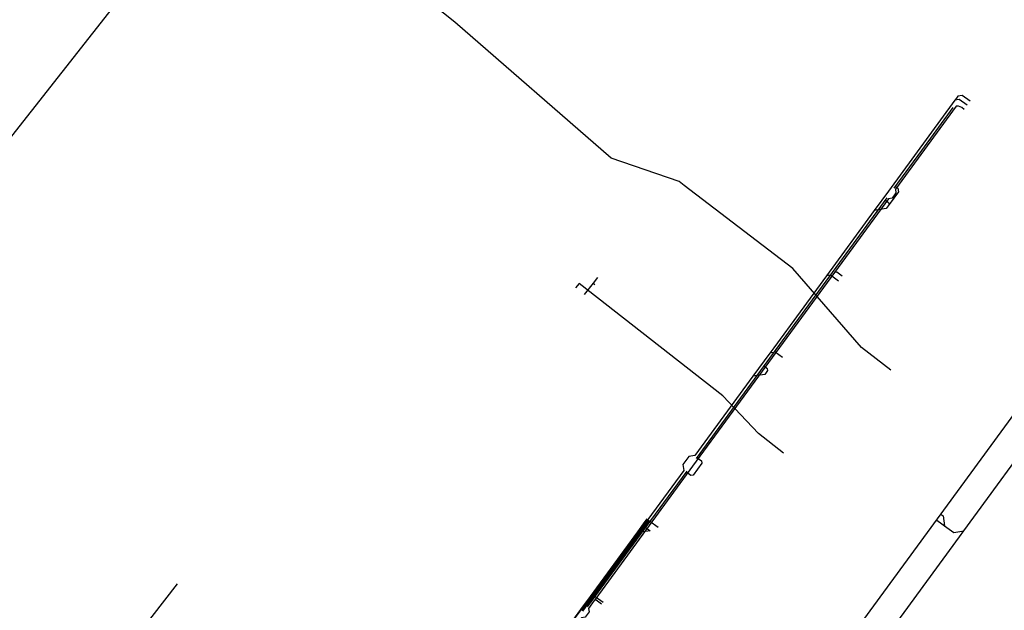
# Model space of a CAD drawing. Header units: metres. Extents: x 2695563 to 2696938, y 1260544 to 1262032.
# Tile 108 of 256: x 2696198 to 2696334, y 1261241 to 1261323. Entities that reach past the tile are written whole.
import ezdxf

# ---------------------------------------------------------------- set-up
doc = ezdxf.new("R2010")
doc.units = ezdxf.units.M
doc.header["$LTSCALE"] = 100
doc.linetypes.add('AUSGEZOGEN', pattern=[0])
doc.linetypes.add('STRICHLINIE2_S3', pattern=[0.25, 0.15, -0.1])
for name, color, linetype in [('Eau portable_Cadastre des conduites_Conduite', 171, 'AUSGEZOGEN'), ('EU_Cadastre des conduites', 24, 'AUSGEZOGEN'), ('EU_Cadastre des conduites_Regard – Ligne de détail', 24, 'AUSGEZOGEN'), ('Réseau électrique_Cadastre des conduite_Tronçon de tracé', 1, 'AUSGEZOGEN')]:
    doc.layers.add(name, color=color, linetype=linetype)

msp = doc.modelspace()

# ---------------------------------------------------------------- linework, layer by layer
at = {"layer": 'Eau portable_Cadastre des conduites_Conduite', "color": 7, "linetype": 'AUSGEZOGEN', "transparency": 33554687}
msp.add_line((2696277.02, 1261286.41), (2696277.26, 1261286.22), dxfattribs=at)
msp.add_lwpolyline([(2696277.63, 1261287.2), (2696277.02, 1261286.41), (2696275.79, 1261284.83)], dxfattribs=at)
at = {"layer": 'EU_Cadastre des conduites', "color": 24, "linetype": 'AUSGEZOGEN', "transparency": 33554687}
for p, q in [((2696317.33, 1261296.68), (2696315.69, 1261296.43)), ((2696300.62, 1261273.83), (2696298.98, 1261273.58)), ((2696290.7, 1261261.2), (2696277.37, 1261242.96)), ((2696324.31, 1261253.75), (2696324.98, 1261253.26)), ((2696284.87, 1261252.3), (2696283.23, 1261252.04)), ((2696284.31, 1261252.71), (2696284.87, 1261252.3)), ((2696326.63, 1261252.05), (2696328, 1261252.27))]:
    msp.add_line(p, q, dxfattribs=at)
at = {"layer": 'EU_Cadastre des conduites', "linetype": 'AUSGEZOGEN', "transparency": 33554687}
for p, q in [((2696284.14, 1261253.58), (2696283.09, 1261252.15)), ((2696284.16, 1261253.57), (2696283.11, 1261252.13)), ((2696284.18, 1261253.56), (2696283.13, 1261252.12)), ((2696284.39, 1261253.41), (2696283.34, 1261251.97)), ((2696284.4, 1261253.39), (2696283.35, 1261251.96)), ((2696284.42, 1261253.38), (2696283.37, 1261251.94)), ((2696284.4, 1261253.93), (2696284.14, 1261253.58)), ((2696284.42, 1261253.92), (2696284.16, 1261253.57)), ((2696284.43, 1261253.91), (2696284.18, 1261253.56)), ((2696284.64, 1261253.76), (2696284.39, 1261253.41)), ((2696284.66, 1261253.75), (2696284.4, 1261253.39)), ((2696284.68, 1261253.73), (2696284.42, 1261253.38)), ((2696283.09, 1261252.15), (2696276.58, 1261243.24)), ((2696283.11, 1261252.13), (2696276.6, 1261243.23)), ((2696283.13, 1261252.12), (2696276.61, 1261243.22)), ((2696283.34, 1261251.97), (2696276.82, 1261243.06)), ((2696283.35, 1261251.96), (2696276.84, 1261243.05)), ((2696283.37, 1261251.94), (2696276.86, 1261243.04)), ((2696276.58, 1261243.24), (2696275.27, 1261241.44)), ((2696276.6, 1261243.23), (2696275.28, 1261241.43)), ((2696276.61, 1261243.22), (2696275.3, 1261241.42)), ((2696276.82, 1261243.06), (2696275.51, 1261241.26)), ((2696276.84, 1261243.05), (2696275.52, 1261241.25)), ((2696276.86, 1261243.04), (2696275.54, 1261241.24)), ((2696275.27, 1261241.44), (2696269.69, 1261233.81)), ((2696275.28, 1261241.43), (2696269.7, 1261233.8)), ((2696275.3, 1261241.42), (2696269.72, 1261233.79))]:
    msp.add_line(p, q, dxfattribs=at)
at = {"layer": 'EU_Cadastre des conduites', "color": 255, "transparency": 33554687}
for p, q in [((2696284.28, 1261253.48), (2696283.23, 1261252.05)), ((2696284.54, 1261253.83), (2696284.28, 1261253.48)), ((2696283.23, 1261252.05), (2696276.72, 1261243.14)), ((2696276.72, 1261243.14), (2696275.4, 1261241.34))]:
    msp.add_line(p, q, dxfattribs=at)
at = {"layer": 'EU_Cadastre des conduites', "color": 24, "linetype": 'AUSGEZOGEN', "transparency": 33554687}
for points in [[(2696327, 1261311.9), (2696326.79, 1261311.61), (2696317.63, 1261299.09)], [(2696328.47, 1261310.91), (2696327.38, 1261311.7), (2696326.79, 1261311.61)], [(2696328.89, 1261311.47), (2696327.8, 1261312.27), (2696327.21, 1261312.18), (2696327, 1261311.9)], [(2696327.29, 1261310.79), (2696326.97, 1261310.8), (2696318.6, 1261299.35), (2696318.68, 1261298.86), (2696318.14, 1261298.12), (2696317.64, 1261298.04), (2696310.21, 1261287.87), (2696290.7, 1261261.2)], [(2696328.06, 1261310.34), (2696327.73, 1261310.58), (2696327.29, 1261310.79)], [(2696317.63, 1261299.09), (2696315.69, 1261296.43), (2696309.1, 1261287.42), (2696301.86, 1261277.52)], [(2696318.66, 1261299.68), (2696318.93, 1261299.49), (2696319.01, 1261298.97), (2696317.72, 1261297.22), (2696317.33, 1261296.68)], [(2696317.28, 1261297.79), (2696317.67, 1261297.51), (2696317.72, 1261297.22)], [(2696327.43, 1261251.48), (2696328, 1261252.27), (2696339.17, 1261267.53), (2696343.36, 1261273.26), (2696342.99, 1261275.64), (2696347.52, 1261281.83), (2696349.69, 1261282.17), (2696354.92, 1261289.33), (2696357.66, 1261289.75), (2696358.04, 1261289.75)], [(2696310.77, 1261286.69), (2696309.66, 1261287.51), (2696309.1, 1261287.42)], [(2696311.28, 1261287.39), (2696310.54, 1261287.93), (2696310.21, 1261287.87)], [(2696301.86, 1261277.52), (2696301.32, 1261276.78), (2696298.98, 1261273.58), (2696290.99, 1261262.66), (2696290.16, 1261262.53), (2696289.35, 1261261.41), (2696289.47, 1261260.58), (2696284.54, 1261253.83)], [(2696303.06, 1261276.15), (2696302.04, 1261276.89), (2696301.32, 1261276.78)], [(2696300.57, 1261274.95), (2696300.96, 1261274.66), (2696301.01, 1261274.36), (2696300.62, 1261273.83)], [(2696291.34, 1261262.33), (2696291.9, 1261261.92), (2696291.95, 1261261.61), (2696290.75, 1261259.97), (2696290.45, 1261259.93), (2696289.89, 1261260.34)], [(2696324.9, 1261254.55), (2696325.15, 1261254.38), (2696325.36, 1261252.98)], [(2696285.94, 1261252.75), (2696284.82, 1261253.57), (2696284.28, 1261253.48)], [(2696324.98, 1261253.26), (2696325.36, 1261252.98), (2696326.63, 1261252.05)], [(2696313.92, 1261234.67), (2696315.29, 1261234.88), (2696327.43, 1261251.48)], [(2696277.37, 1261242.96), (2696277.17, 1261242.7), (2696276.36, 1261241.59), (2696276.44, 1261241.12), (2696275.9, 1261240.38), (2696275.42, 1261240.31), (2696262.46, 1261222.59), (2696252.52, 1261208.99), (2696252.9, 1261206.77)], [(2696278.39, 1261242.41), (2696277.28, 1261243.22), (2696276.72, 1261243.14)], [(2696278.18, 1261242.19), (2696277.43, 1261242.74), (2696277.17, 1261242.7)]]:
    msp.add_lwpolyline(points, dxfattribs=at)
at = {"layer": 'EU_Cadastre des conduites_Regard – Ligne de détail', "color": 24, "linetype": 'AUSGEZOGEN', "transparency": 33554687}
for points in [[(2696326.51, 1261310.58), (2696322.2, 1261304.7), (2696318.4, 1261299.49)], [(2696317.41, 1261298.14), (2696305.26, 1261281.52), (2696291.17, 1261262.26)], [(2696336.37, 1261270.37), (2696310.97, 1261235.63), (2696281.39, 1261195.2)], [(2696289.88, 1261260.5), (2696282.99, 1261251.08), (2696276.2, 1261241.8)]]:
    msp.add_lwpolyline(points, dxfattribs=at)
at = {"layer": 'Réseau électrique_Cadastre des conduite_Tronçon de tracé', "color": 1, "linetype": 'AUSGEZOGEN', "transparency": 33554687}
msp.add_line((2696275.08, 1261286.38), (2696274.6, 1261285.76), dxfattribs=at)
at = {"layer": 'Réseau électrique_Cadastre des conduite_Tronçon de tracé', "color": 1, "linetype": 'STRICHLINIE2_S3', "transparency": 33554687}
msp.add_line((2696213.9, 1261237.39), (2696219.83, 1261244.98), dxfattribs=at)
at = {"layer": 'Réseau électrique_Cadastre des conduite_Tronçon de tracé', "color": 1, "linetype": 'AUSGEZOGEN', "transparency": 33554687}
for points in [[(2696177.37, 1261278.13), (2696189.27, 1261293.27), (2696187.51, 1261294.62), (2696216.11, 1261331), (2696222.76, 1261339.5)], [(2696317.95, 1261274.41), (2696313.93, 1261277.56), (2696304.5, 1261288.41), (2696289.53, 1261299.88), (2696288.86, 1261300.4), (2696279.47, 1261303.63), (2696257.97, 1261322.34), (2696248.6, 1261329.84)], [(2696303.21, 1261263), (2696299.74, 1261265.69), (2696294.83, 1261270.89), (2696275.08, 1261286.38)]]:
    msp.add_lwpolyline(points, dxfattribs=at)

doc.saveas('drawing.dxf')
